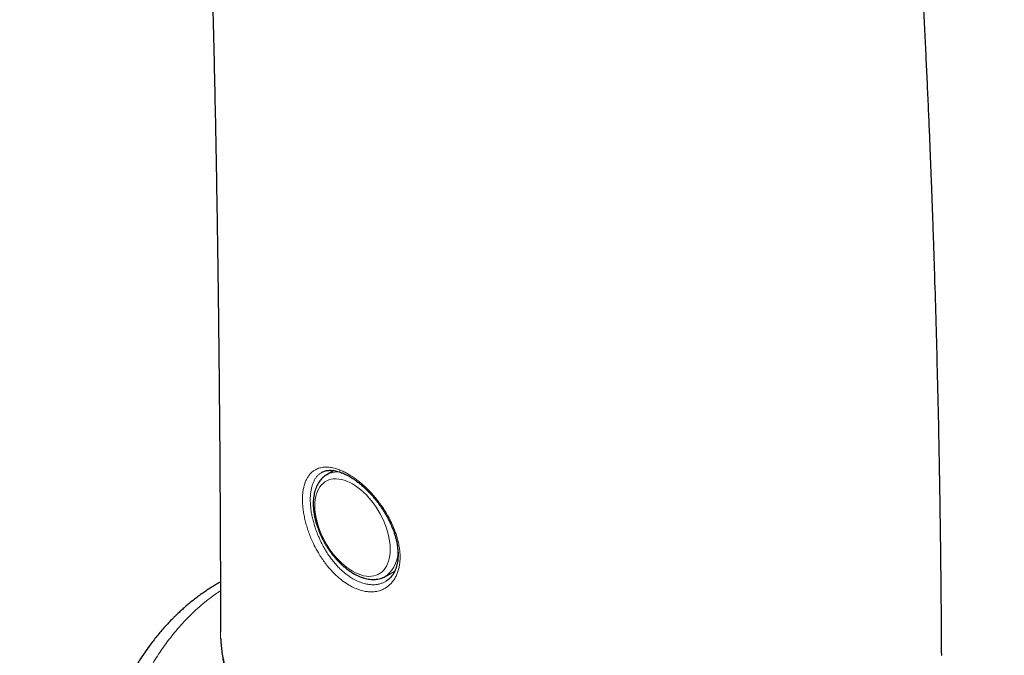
# Model space of a CAD drawing. Header units: millimetres. Extents: x 8 to 778, y 12 to 1829.
# Tile 15 of 256: x 595 to 633, y 579 to 603. Entities that reach past the tile are written whole.
import ezdxf

# ---------------------------------------------------------------- set-up
doc = ezdxf.new("R2010")
doc.units = ezdxf.units.MM

msp = doc.modelspace()

# ---------------------------------------------------------------- linework, layer by layer
at = {"color": 7, "linetype": 'Continuous', "lineweight": 30}
for p, q in [((607.071, 585.75), (606.805, 585.593)), ((609.032, 581.735), (609.393, 581.938)), ((602.775, 579.622), (602.775, 579.613)), ((630.157, 578.738), (630.158, 578.747))]:
    msp.add_line(p, q, dxfattribs=at)
at = {"color": 8, "linetype": 'Continuous', "lineweight": 0, "flags": 128}
msp.add_lwpolyline([(607.785, 581.931), (607.892, 581.874), (607.998, 581.827), (608.104, 581.789), (608.207, 581.761), (608.309, 581.744), (608.407, 581.736), (608.502, 581.739), (608.592, 581.753), (608.679, 581.777), (608.76, 581.811), (608.836, 581.854), (608.906, 581.908), (608.969, 581.971), (609.026, 582.042), (609.076, 582.123), (609.119, 582.212), (609.155, 582.308), (609.182, 582.412), (609.202, 582.522), (609.214, 582.638), (609.218, 582.759), (609.214, 582.885), (609.202, 583.015), (609.182, 583.148), (609.155, 583.284), (609.119, 583.421), (609.076, 583.559), (609.026, 583.698), (608.969, 583.836), (608.906, 583.972), (608.836, 584.106), (608.76, 584.237), (608.679, 584.365), (608.592, 584.488), (608.502, 584.607), (608.407, 584.719), (608.309, 584.825), (608.207, 584.925), (608.104, 585.017), (607.998, 585.1), (607.892, 585.176), (607.785, 585.242), (607.678, 585.299), (607.571, 585.347), (607.466, 585.385), (607.362, 585.413), (607.261, 585.43), (607.163, 585.437), (607.068, 585.434), (606.977, 585.421), (606.891, 585.397), (606.81, 585.363), (606.734, 585.319), (606.664, 585.266), (606.6, 585.203), (606.543, 585.131), (606.493, 585.051), (606.45, 584.962), (606.415, 584.866), (606.387, 584.762), (606.367, 584.652), (606.355, 584.536), (606.351, 584.414), (606.355, 584.288), (606.367, 584.158), (606.387, 584.025), (606.415, 583.89), (606.45, 583.752), (606.493, 583.614), (606.543, 583.476), (606.6, 583.338), (606.664, 583.202), (606.734, 583.068), (606.81, 582.936), (606.891, 582.809), (606.977, 582.685), (607.068, 582.567), (607.163, 582.454), (607.261, 582.348), (607.362, 582.249), (607.466, 582.157), (607.571, 582.073), (607.678, 581.998), (607.785, 581.931)], dxfattribs=at)
at = {"color": 8, "linetype": 'Continuous', "lineweight": 0}
for centre, radius, start, end in [((607.219, 584.859), 0.843, 84.6794, 119.5667), ((608.371, 582.664), 1.14, 305.434, 8.4324)]:
    msp.add_arc(centre, radius, start, end, dxfattribs=at)
at = {"color": 7, "linetype": 'Continuous', "lineweight": 30}
for points, knots in [([(630.158, 578.747), (630.157, 578.92), (630.155, 579.281), (630.152, 579.819), (630.148, 580.351), (630.143, 580.854), (630.139, 581.331), (630.134, 581.784), (630.13, 582.213), (630.125, 582.617), (630.12, 582.995), (630.116, 583.346), (630.111, 583.668), (630.107, 583.961), (630.103, 584.227), (630.1, 584.466), (630.096, 584.688), (630.093, 584.888), (630.09, 585.066), (630.088, 585.21), (630.086, 585.317), (630.085, 585.392), (630.084, 585.445), (630.083, 585.493), (630.082, 585.546), (630.081, 585.603), (630.08, 585.665), (630.078, 585.754), (630.076, 585.874), (630.073, 586.028), (630.07, 586.204), (630.067, 586.403), (630.062, 586.619), (630.058, 586.844), (630.054, 587.07), (630.037, 587.893), (629.993, 589.842), (629.936, 591.911), (629.885, 593.512), (629.865, 594.13), (629.844, 594.769), (629.82, 595.433), (629.795, 596.12), (629.767, 596.875), (629.734, 597.702), (629.697, 598.603), (629.657, 599.537), (629.615, 600.49), (629.569, 601.461), (629.522, 602.45), (629.47, 603.468), (629.415, 604.516), (629.356, 605.593), (629.294, 606.701), (629.227, 607.837), (629.154, 609.022), (629.075, 610.256), (628.99, 611.541), (628.899, 612.857), (628.802, 614.204), (628.699, 615.583), (628.594, 616.924), (628.49, 618.223), (628.385, 619.479), (628.276, 620.755), (628.161, 622.041), (628.044, 623.325), (627.923, 624.599), (627.767, 626.209), (627.571, 628.144), (627.331, 630.394), (627.086, 632.588), (626.837, 634.725), (626.583, 636.807), (626.324, 638.855), (626.058, 640.868), (625.789, 642.836), (625.517, 644.758), (625.241, 646.636), (624.962, 648.481), (624.678, 650.294), (624.391, 652.075), (624.101, 653.823), (623.807, 655.54), (623.547, 657.02), (623.322, 658.272), (623.135, 659.298), (622.949, 660.302), (622.765, 661.278), (622.582, 662.234), (622.4, 663.169), (622.22, 664.084), (622.044, 664.966), (621.871, 665.818), (621.703, 666.638), (621.539, 667.427), (621.391, 668.134), (621.257, 668.763), (621.138, 669.318), (621.022, 669.855), (620.91, 670.372), (620.801, 670.871), (620.695, 671.351), (620.602, 671.769), (620.522, 672.124), (620.457, 672.415), (620.408, 672.633), (620.373, 672.786), (620.352, 672.881), (620.331, 672.971), (620.311, 673.058), (620.294, 673.136), (620.28, 673.196), (620.271, 673.235), (620.265, 673.263), (620.258, 673.295), (620.247, 673.34), (620.233, 673.401), (620.216, 673.477), (620.195, 673.568), (620.167, 673.689), (620.132, 673.844), (620.088, 674.037), (620.037, 674.256), (619.98, 674.502), (619.917, 674.775), (619.848, 675.069), (619.773, 675.386), (619.694, 675.723), (619.608, 676.084), (619.516, 676.47), (619.418, 676.88), (619.314, 677.315), (619.198, 677.789), (619.072, 678.306), (618.934, 678.867), (618.787, 679.457), (618.632, 680.075), (618.474, 680.7), (618.364, 681.132), (618.309, 681.347), (618.306, 681.359)], [0, 0, 0, 0, 0.004719, 0.009877, 0.014704, 0.019294, 0.023647, 0.027762, 0.031709, 0.035409, 0.038863, 0.042071, 0.045032, 0.047701, 0.050132, 0.052325, 0.05428, 0.056213, 0.057839, 0.059157, 0.060168, 0.060786, 0.061209, 0.06164, 0.062117, 0.062642, 0.063213, 0.063832, 0.065089, 0.066505, 0.068079, 0.069941, 0.071974, 0.074048, 0.076122, 0.078196, 0.096733, 0.129906, 0.135448, 0.141143, 0.147063, 0.153208, 0.159579, 0.166175, 0.174238, 0.182615, 0.191305, 0.200309, 0.209246, 0.218473, 0.227988, 0.237793, 0.247887, 0.258271, 0.268944, 0.279906, 0.291701, 0.303813, 0.316244, 0.328992, 0.342058, 0.355441, 0.367166, 0.379123, 0.391315, 0.403677, 0.415977, 0.428193, 0.440324, 0.462344, 0.484079, 0.505529, 0.526101, 0.546402, 0.566433, 0.586191, 0.605678, 0.624552, 0.643164, 0.661513, 0.679599, 0.697422, 0.714982, 0.732278, 0.749312, 0.759884, 0.77035, 0.780594, 0.79055, 0.80022, 0.809907, 0.819289, 0.828365, 0.837134, 0.845598, 0.853755, 0.861607, 0.867562, 0.873328, 0.878905, 0.884294, 0.889495, 0.894506, 0.899302, 0.902595, 0.905637, 0.908427, 0.909453, 0.910441, 0.911391, 0.912301, 0.913169, 0.913842, 0.914194, 0.914392, 0.914711, 0.915189, 0.915826, 0.916622, 0.917577, 0.918691, 0.920423, 0.922438, 0.924736, 0.927316, 0.930179, 0.933324, 0.936609, 0.940155, 0.943961, 0.948026, 0.952353, 0.956939, 0.961785, 0.967417, 0.973363, 0.979623, 0.986198, 0.993087, 0.999623, 1, 1, 1, 1]), ([(595.145, 677.534), (595.174, 677.399), (595.232, 677.119), (595.318, 676.702), (595.4, 676.304), (595.474, 675.942), (595.541, 675.612), (595.605, 675.289), (595.67, 674.963), (595.737, 674.626), (595.806, 674.277), (595.877, 673.915), (595.964, 673.462), (596.07, 672.911), (596.194, 672.255), (596.322, 671.567), (596.455, 670.847), (596.59, 670.099), (596.728, 669.324), (596.868, 668.521), (597.011, 667.688), (597.159, 666.816), (597.309, 665.907), (597.463, 664.959), (597.619, 663.977), (597.777, 662.962), (597.935, 661.918), (598.094, 660.848), (598.253, 659.751), (598.413, 658.62), (598.568, 657.498), (598.717, 656.388), (598.86, 655.293), (599.003, 654.17), (599.146, 653.019), (599.289, 651.841), (599.43, 650.639), (599.57, 649.416), (599.735, 647.926), (599.923, 646.163), (600.131, 644.118), (600.331, 642.039), (600.523, 639.926), (600.708, 637.792), (600.883, 635.636), (601.05, 633.46), (601.209, 631.251), (601.362, 628.993), (601.508, 626.685), (601.646, 624.328), (601.776, 621.936), (601.899, 619.509), (602.012, 617.048), (602.118, 614.553), (602.215, 612.023), (602.304, 609.459), (602.385, 606.861), (602.458, 604.229), (602.523, 601.564), (602.58, 598.865), (602.629, 596.133), (602.672, 593.275), (602.709, 590.288), (602.738, 587.17), (602.758, 584.013), (602.769, 581.49), (602.771, 580.018), (602.772, 579.613)], [0, 0, 0, 0, 0.004554, 0.009416, 0.014009, 0.017883, 0.021543, 0.025052, 0.028664, 0.032408, 0.036284, 0.040291, 0.04443, 0.051327, 0.058562, 0.066134, 0.074043, 0.082291, 0.090721, 0.099477, 0.108559, 0.117968, 0.127884, 0.138138, 0.148732, 0.159666, 0.170938, 0.18234, 0.19407, 0.206128, 0.218514, 0.22985, 0.241449, 0.253309, 0.265431, 0.277816, 0.290462, 0.303281, 0.316209, 0.337142, 0.358356, 0.37985, 0.401626, 0.423681, 0.445615, 0.467819, 0.490291, 0.513032, 0.536513, 0.560272, 0.584307, 0.608618, 0.633204, 0.658064, 0.683195, 0.708596, 0.734266, 0.760203, 0.786405, 0.81287, 0.839595, 0.866577, 0.896553, 0.926834, 0.957416, 0.988295, 1, 1, 1, 1]), ([(606.804, 585.591), (606.787, 585.581), (606.743, 585.555), (606.679, 585.504), (606.609, 585.438), (606.546, 585.365), (606.49, 585.283), (606.44, 585.194), (606.396, 585.098), (606.36, 584.996), (606.332, 584.886), (606.311, 584.771), (606.297, 584.651), (606.292, 584.526), (606.294, 584.398), (606.303, 584.266), (606.321, 584.132), (606.345, 583.995), (606.377, 583.858), (606.416, 583.72), (606.462, 583.581), (606.514, 583.443), (606.572, 583.307), (606.637, 583.172), (606.707, 583.039), (606.782, 582.909), (606.863, 582.782), (606.948, 582.659), (607.038, 582.541), (607.132, 582.428), (607.23, 582.32), (607.33, 582.218), (607.434, 582.123), (607.54, 582.034), (607.648, 581.953), (607.744, 581.889), (607.803, 581.853), (607.826, 581.84)], [0, 0, 0, 0, 0.016821, 0.044194, 0.071611, 0.099192, 0.127033, 0.155201, 0.183724, 0.212591, 0.241759, 0.271165, 0.300739, 0.330416, 0.360144, 0.389877, 0.419588, 0.449266, 0.478906, 0.508506, 0.538069, 0.567601, 0.597108, 0.626595, 0.656072, 0.685544, 0.715019, 0.744503, 0.774004, 0.803528, 0.833084, 0.862679, 0.89232, 0.922012, 0.951758, 0.981559, 1, 1, 1, 1]), ([(606.617, 585.682), (606.619, 585.683), (606.641, 585.698), (606.688, 585.718), (606.76, 585.742), (606.837, 585.756), (606.918, 585.762), (607.003, 585.76), (607.09, 585.749), (607.181, 585.731), (607.275, 585.704), (607.372, 585.67), (607.472, 585.627), (607.576, 585.577), (607.682, 585.518), (607.789, 585.451), (607.898, 585.377), (608.008, 585.295), (608.117, 585.207), (608.225, 585.112), (608.332, 585.011), (608.436, 584.904), (608.538, 584.793), (608.636, 584.677), (608.732, 584.556), (608.824, 584.431), (608.913, 584.302), (608.998, 584.169), (609.077, 584.033), (609.152, 583.895), (609.22, 583.757), (609.281, 583.618), (609.336, 583.48), (609.384, 583.343), (609.424, 583.209), (609.456, 583.077), (609.482, 582.946), (609.5, 582.817), (609.511, 582.69), (609.515, 582.565), (609.511, 582.445), (609.501, 582.329), (609.483, 582.219), (609.458, 582.115), (609.427, 582.019), (609.39, 581.929), (609.348, 581.848), (609.298, 581.773), (609.243, 581.704), (609.18, 581.642), (609.115, 581.588), (609.068, 581.56), (609.046, 581.547)], [0, 0, 0, 0, 0.001823, 0.024885, 0.047823, 0.070104, 0.091621, 0.112483, 0.132851, 0.152852, 0.172495, 0.192095, 0.211822, 0.23169, 0.251692, 0.271809, 0.292016, 0.31228, 0.33257, 0.352843, 0.373075, 0.393248, 0.413287, 0.433247, 0.453313, 0.47353, 0.493871, 0.514302, 0.534784, 0.555267, 0.575697, 0.596029, 0.616223, 0.636248, 0.656066, 0.675548, 0.69529, 0.715242, 0.73537, 0.755628, 0.775967, 0.796336, 0.816676, 0.836948, 0.857131, 0.87723, 0.897273, 0.917385, 0.938148, 0.959352, 0.980965, 1, 1, 1, 1]), ([(649.818, 583.925), (649.728, 583.867), (648.983, 583.384), (647.592, 582.47), (645.644, 581.184), (643.704, 579.892), (641.772, 578.593), (639.847, 577.289), (637.931, 575.979), (636.022, 574.664), (634.122, 573.342), (632.23, 572.015), (630.345, 570.682), (628.468, 569.343), (627.222, 568.445), (626.599, 567.996)], [0, 0, 0, 0, 0.011377, 0.093868, 0.176347, 0.25881, 0.341255, 0.423679, 0.506079, 0.588452, 0.670796, 0.753107, 0.835385, 0.917672, 1, 1, 1, 1]), ([(607.826, 581.84), (607.846, 581.829), (607.903, 581.797), (607.997, 581.75), (608.109, 581.704), (608.221, 581.667), (608.332, 581.64), (608.441, 581.623), (608.548, 581.616), (608.651, 581.619), (608.751, 581.633), (608.847, 581.655), (608.938, 581.688), (609, 581.715), (609.029, 581.734), (609.032, 581.736)], [0, 0, 0, 0, 0.04696, 0.135367, 0.223827, 0.312142, 0.400128, 0.487562, 0.574209, 0.659861, 0.744389, 0.82778, 0.910155, 0.99175, 1, 1, 1, 1]), ([(602.767, 581.519), (602.747, 581.507), (602.671, 581.465), (602.541, 581.388), (602.377, 581.286), (602.214, 581.18), (602.054, 581.07), (601.897, 580.955), (601.74, 580.835), (601.584, 580.709), (601.432, 580.581), (601.292, 580.457), (601.171, 580.345), (601.07, 580.247), (600.983, 580.161), (600.894, 580.071), (600.788, 579.959), (600.654, 579.814), (600.506, 579.645), (600.355, 579.463), (600.211, 579.281), (600.058, 579.078), (599.899, 578.855), (599.741, 578.618), (599.602, 578.399), (599.494, 578.22), (599.412, 578.079), (599.35, 577.969), (599.294, 577.866), (599.236, 577.76), (599.172, 577.638), (599.096, 577.489), (599.006, 577.305), (598.904, 577.088), (598.798, 576.848), (598.693, 576.599), (598.593, 576.346), (598.506, 576.114), (598.432, 575.905), (598.368, 575.718), (598.308, 575.532), (598.253, 575.356), (598.206, 575.2), (598.169, 575.071), (598.14, 574.969), (598.121, 574.9), (598.108, 574.849), (598.094, 574.8), (598.075, 574.727), (598.049, 574.624), (598.015, 574.491), (597.976, 574.326), (597.931, 574.13), (597.882, 573.903), (597.829, 573.642), (597.775, 573.348), (597.72, 573.021), (597.687, 572.789), (597.669, 572.668)], [0, 0, 0, 0, 0.006965, 0.026351, 0.045966, 0.065571, 0.085141, 0.104665, 0.124165, 0.144576, 0.164953, 0.183783, 0.200158, 0.214085, 0.225566, 0.236502, 0.251462, 0.271204, 0.294563, 0.317665, 0.340226, 0.362234, 0.391543, 0.419485, 0.444327, 0.46572, 0.47912, 0.490795, 0.501616, 0.512152, 0.524973, 0.540596, 0.55903, 0.582515, 0.607317, 0.632244, 0.657267, 0.682385, 0.700298, 0.718275, 0.736321, 0.753634, 0.768401, 0.780554, 0.790096, 0.797024, 0.800192, 0.804201, 0.811022, 0.820656, 0.833107, 0.84838, 0.866482, 0.887424, 0.911223, 0.937899, 0.96748, 1, 1, 1, 1]), ([(602.781, 579.371), (602.783, 579.318), (602.789, 579.183), (602.811, 578.966), (602.843, 578.721), (602.886, 578.475), (602.939, 578.227), (603.003, 577.98), (603.076, 577.733), (603.16, 577.487), (603.253, 577.241), (603.358, 576.992), (603.475, 576.74), (603.602, 576.488), (603.741, 576.235), (603.864, 576.026), (603.944, 575.902), (603.971, 575.86)], [0, 0, 0, 0, 0.043218, 0.108975, 0.175497, 0.242724, 0.310578, 0.378967, 0.447782, 0.516683, 0.585985, 0.65866, 0.732404, 0.807306, 0.88342, 0.960793, 1, 1, 1, 1])]:
    msp.add_open_spline(points, degree=3, knots=knots, dxfattribs=at)
at = {"color": 8, "linetype": 'Continuous', "lineweight": 0}
for points, knots in [([(607.868, 581.29), (607.796, 581.325), (607.647, 581.397), (607.421, 581.549), (607.22, 581.714), (607.051, 581.879), (606.911, 582.031), (606.778, 582.194), (606.651, 582.369), (606.511, 582.582), (606.367, 582.837), (606.24, 583.103), (606.145, 583.339), (606.073, 583.542), (606.013, 583.744), (605.964, 583.947), (605.926, 584.145), (605.9, 584.338), (605.885, 584.523), (605.883, 584.702), (605.892, 584.872), (605.913, 585.031), (605.945, 585.178), (605.989, 585.314), (606.044, 585.438), (606.11, 585.547), (606.186, 585.641), (606.274, 585.721), (606.388, 585.797), (606.534, 585.856), (606.697, 585.882), (606.864, 585.882), (607.035, 585.858), (607.212, 585.808), (607.378, 585.744), (607.53, 585.67), (607.686, 585.582), (607.843, 585.479), (607.999, 585.364), (608.153, 585.237), (608.306, 585.097), (608.455, 584.946), (608.598, 584.787), (608.736, 584.62), (608.868, 584.443), (609.012, 584.23), (609.161, 583.978), (609.29, 583.719), (609.385, 583.491), (609.454, 583.295), (609.509, 583.101), (609.551, 582.907), (609.579, 582.718), (609.592, 582.535), (609.59, 582.36), (609.574, 582.19), (609.543, 582.031), (609.499, 581.882), (609.441, 581.744), (609.37, 581.618), (609.286, 581.505), (609.191, 581.407), (609.086, 581.323), (608.97, 581.254), (608.823, 581.193), (608.643, 581.152), (608.451, 581.144), (608.26, 581.165), (608.074, 581.207), (607.937, 581.262), (607.868, 581.29)], [0, 0, 0, 0, 0.018544, 0.038548, 0.058551, 0.07221, 0.085477, 0.098744, 0.112197, 0.125843, 0.145838, 0.165833, 0.17949, 0.1927, 0.206003, 0.219452, 0.233102, 0.246246, 0.259485, 0.27287, 0.286455, 0.299569, 0.312777, 0.326128, 0.339675, 0.352863, 0.366144, 0.379567, 0.393185, 0.413269, 0.433352, 0.447069, 0.464764, 0.482681, 0.495888, 0.509186, 0.522625, 0.536258, 0.549464, 0.562761, 0.576199, 0.589829, 0.603033, 0.616327, 0.629761, 0.643388, 0.663394, 0.683398, 0.697063, 0.710281, 0.723594, 0.737053, 0.750713, 0.763859, 0.7771, 0.790487, 0.804074, 0.817197, 0.830413, 0.843772, 0.857327, 0.870526, 0.883817, 0.89725, 0.910877, 0.930948, 0.951019, 0.964725, 0.982256, 1, 1, 1, 1]), ([(606.617, 585.683), (606.589, 585.666), (606.533, 585.631), (606.456, 585.559), (606.386, 585.471), (606.326, 585.37), (606.276, 585.258), (606.236, 585.133), (606.207, 584.997), (606.188, 584.849), (606.179, 584.694), (606.182, 584.53), (606.195, 584.358), (606.218, 584.179), (606.252, 583.998), (606.296, 583.813), (606.351, 583.624), (606.417, 583.435), (606.491, 583.249), (606.574, 583.066), (606.667, 582.885), (606.768, 582.709), (606.876, 582.542), (606.991, 582.382), (607.113, 582.23), (607.242, 582.088), (607.374, 581.959), (607.51, 581.842), (607.651, 581.737), (607.812, 581.632), (607.927, 581.577), (607.993, 581.545)], [0, 0, 0, 0, 0.03087, 0.0645172, 0.0991313, 0.1337454, 0.1672782, 0.2008107, 0.2353109, 0.2698108, 0.3034402, 0.3370695, 0.3716841, 0.4062987, 0.4400498, 0.473801, 0.5085418, 0.5432827, 0.5769916, 0.6107005, 0.6453858, 0.680071, 0.7136873, 0.7473034, 0.7818903, 0.816477, 0.8500889, 0.8837008, 0.91829, 0.9528791, 1, 1, 1, 1]), ([(627.454, 568.017), (628.398, 568.697), (630.286, 570.058), (633.139, 572.08), (636.008, 574.089), (638.895, 576.084), (641.799, 578.065), (644.721, 580.032), (647.659, 581.986), (649.632, 583.276), (650.618, 583.921)], [0, 0, 0, 0, 0.124965, 0.24993, 0.374909, 0.499888, 0.624909, 0.74993, 0.874965, 1, 1, 1, 1]), ([(607.993, 581.545), (608.055, 581.52), (608.181, 581.47), (608.351, 581.432), (608.502, 581.416), (608.635, 581.417), (608.764, 581.434), (608.887, 581.469), (608.981, 581.506), (609.031, 581.537), (609.046, 581.546)], [0, 0, 0, 0, 0.161997, 0.326003, 0.448699, 0.571394, 0.697663, 0.823933, 0.946625, 1, 1, 1, 1]), ([(602.768, 581.187), (602.707, 581.146), (602.549, 581.044), (602.305, 580.86), (602.034, 580.639), (601.77, 580.402), (601.513, 580.15), (601.263, 579.883), (601.036, 579.618), (600.831, 579.359), (600.645, 579.108), (600.463, 578.846), (600.287, 578.573), (600.116, 578.289), (599.951, 577.995), (599.789, 577.687), (599.633, 577.366), (599.48, 577.03), (599.334, 576.68), (599.193, 576.318), (599.059, 575.942), (598.934, 575.564), (598.806, 575.141), (598.676, 574.667), (598.546, 574.129), (598.425, 573.566), (598.356, 573.179), (598.321, 572.982)], [0, 0, 0, 0, 0.025078, 0.064311, 0.103846, 0.143706, 0.183914, 0.224493, 0.265463, 0.29906, 0.333043, 0.367425, 0.402213, 0.437419, 0.473052, 0.509122, 0.546496, 0.584532, 0.62324, 0.662627, 0.702701, 0.74347, 0.781679, 0.833994, 0.887811, 0.943143, 1, 1, 1, 1]), ([(602.775, 579.613), (602.774, 579.564), (602.773, 579.42), (602.79, 579.18), (602.825, 578.893), (602.875, 578.613), (602.939, 578.339), (603.015, 578.073), (603.104, 577.807), (603.207, 577.542), (603.322, 577.278), (603.449, 577.016), (603.588, 576.756), (603.738, 576.499), (603.899, 576.245), (604.127, 575.911), (604.416, 575.529), (604.776, 575.107), (605.138, 574.723), (605.522, 574.354), (605.925, 574.001), (606.346, 573.667), (606.784, 573.352), (607.235, 573.054), (607.546, 572.87), (607.701, 572.778)], [0, 0, 0, 0, 0.0182742, 0.0535027, 0.088995, 0.124488, 0.1575178, 0.1905929, 0.2240999, 0.2576074, 0.291273, 0.3249391, 0.3589189, 0.3928992, 0.4270014, 0.4611039, 0.5292868, 0.5873893, 0.6457166, 0.7041372, 0.7629431, 0.8218378, 0.881113, 0.9404633, 1, 1, 1, 1])]:
    msp.add_open_spline(points, degree=3, knots=knots, dxfattribs=at)

doc.saveas('drawing.dxf')
